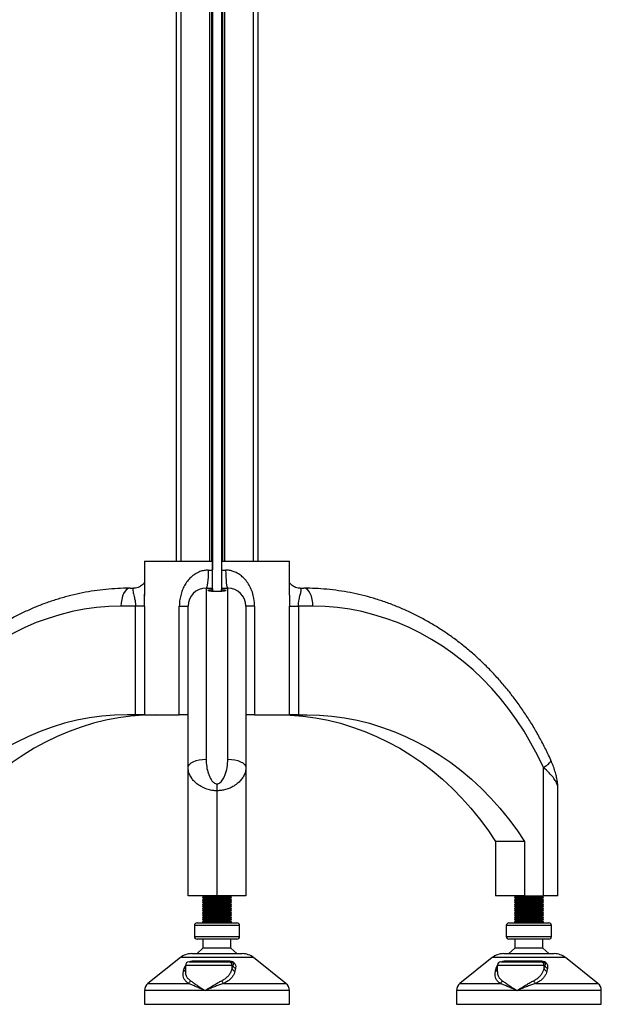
# Model space of a CAD drawing. Header units: millimetres. Extents: x 0 to 420, y 0 to 297.
# Tile 32 of 39: x 298 to 314, y 193 to 220. Entities that reach past the tile are written whole.
import ezdxf

# ---------------------------------------------------------------- set-up
doc = ezdxf.new("R2010")
doc.units = ezdxf.units.MM

msp = doc.modelspace()

# ---------------------------------------------------------------- linework, layer by layer
at = {"color": 7, "linetype": 'Continuous', "lineweight": 25}
for p, q in [((302.65968, 229.79329), (302.65968, 205.19479)), ((304.90968, 229.79329), (304.90968, 205.19479)), ((302.78468, 229.60789), (302.78468, 205.19479)), ((303.57718, 229.59329), (303.57718, 205.19479)), ((303.99218, 229.59329), (303.99218, 205.19479)), ((304.78468, 229.60789), (304.78468, 205.19479)), ((303.63138, 229.31829), (303.63138, 205.19479)), ((303.66008, 229.31829), (303.66008, 204.95353)), ((303.90927, 229.31829), (303.90927, 204.95353)), ((303.93798, 229.31829), (303.93798, 205.19479)), ((301.78468, 205.19479), (301.78468, 204.2447)), ((301.78468, 205.19479), (303.65968, 205.19479)), ((303.65968, 204.94479), (303.65968, 205.19479)), ((303.90968, 205.19479), (305.78468, 205.19479)), ((303.90968, 205.19479), (303.90968, 204.94479)), ((305.78468, 204.25521), (305.78468, 205.19479)), ((303.54468, 204.94479), (303.65968, 204.94479)), ((303.90968, 204.94479), (304.02468, 204.94479)), ((301.38301, 204.44479), (301.48526, 204.44479)), ((303.48468, 204.44479), (303.48468, 199.7183)), ((303.48468, 204.44479), (303.65968, 204.44479)), ((303.65968, 204.40636), (303.65968, 204.44479)), ((303.65968, 204.35535), (303.65968, 204.40636)), ((303.66008, 204.43605), (303.66008, 204.35531)), ((303.90927, 204.43605), (303.90927, 204.35518)), ((303.90968, 204.44479), (303.90968, 204.40636)), ((303.90968, 204.44479), (304.08468, 204.44479)), ((303.90968, 204.35521), (303.90968, 204.40636)), ((304.08468, 199.7183), (304.08468, 204.44479)), ((306.0841, 204.44479), (306.18634, 204.44479)), ((301.78483, 204.2447), (301.78483, 204.2777)), ((301.53535, 203.94479), (301.13301, 203.94479)), ((301.78522, 203.94479), (301.53535, 203.94479)), ((301.53535, 200.94479), (301.53535, 203.94479)), ((301.78522, 203.94479), (301.78522, 200.94479)), ((302.74468, 203.94479), (302.98468, 203.94479)), ((302.74468, 200.94479), (302.74468, 203.94479)), ((302.98468, 199.48721), (302.98468, 203.94479)), ((304.58468, 203.94479), (304.58468, 199.48721)), ((304.82468, 203.94479), (304.58468, 203.94479)), ((304.82468, 203.94479), (304.82468, 200.94479)), ((305.78414, 200.94479), (305.78414, 203.94479)), ((305.78414, 203.94479), (306.034, 203.94479)), ((306.034, 203.94479), (306.034, 200.94479)), ((306.43634, 203.94479), (306.034, 203.94479)), ((301.53535, 200.94479), (301.30622, 200.94479)), ((301.78522, 200.94479), (301.53535, 200.94479)), ((301.78522, 200.94479), (302.74468, 200.94479)), ((302.98468, 200.94479), (302.74468, 200.94479)), ((304.82468, 200.94479), (304.58468, 200.94479)), ((304.82468, 200.94479), (305.78414, 200.94479)), ((306.034, 200.94479), (305.78414, 200.94479)), ((306.034, 200.94479), (306.26314, 200.94479)), ((302.98468, 195.94479), (302.98468, 199.48721)), ((304.58468, 199.48721), (304.58468, 195.94479)), ((312.80163, 195.94479), (312.80163, 199.48721)), ((303.78468, 199.03868), (303.78468, 198.84625)), ((313.20163, 195.94479), (313.20163, 198.94125)), ((303.78468, 198.84625), (303.78468, 195.94479)), ((312.28202, 197.44479), (311.48202, 197.44479)), ((311.48202, 197.44479), (311.48202, 195.94479)), ((312.28202, 197.44479), (312.28202, 195.94479)), ((303.78468, 195.94479), (302.98468, 195.94479)), ((303.38468, 195.94479), (303.45337, 195.91979)), ((304.58468, 195.94479), (303.78468, 195.94479)), ((304.11599, 195.91979), (304.18468, 195.94479)), ((312.28202, 195.94479), (311.48202, 195.94479)), ((312.00163, 195.94479), (312.07032, 195.91979)), ((312.28202, 195.94479), (312.80163, 195.94479)), ((312.73294, 195.91979), (312.80163, 195.94479)), ((313.20163, 195.94479), (312.80163, 195.94479)), ((303.45337, 195.91979), (303.38468, 195.89479)), ((303.38468, 195.89479), (303.38468, 195.88479)), ((303.38468, 195.89479), (304.18468, 195.89479)), ((303.38468, 195.88479), (303.45337, 195.85979)), ((303.38468, 195.88479), (304.18468, 195.88479)), ((303.45337, 195.85979), (303.38468, 195.83479)), ((303.38468, 195.83479), (303.38468, 195.82479)), ((303.38468, 195.83479), (304.18468, 195.83479)), ((303.38468, 195.82479), (303.45337, 195.79979)), ((303.38468, 195.82479), (304.18468, 195.82479)), ((303.45337, 195.79979), (303.38468, 195.77479)), ((303.38468, 195.77479), (303.38468, 195.76479)), ((303.38468, 195.77479), (304.18468, 195.77479)), ((303.38468, 195.76479), (303.45337, 195.73979)), ((303.38468, 195.76479), (304.18468, 195.76479)), ((303.45337, 195.73979), (303.38468, 195.71479)), ((303.38468, 195.71479), (303.38468, 195.70479)), ((303.38468, 195.71479), (304.18468, 195.71479)), ((303.38468, 195.70479), (303.45337, 195.67979)), ((303.38468, 195.70479), (304.18468, 195.70479)), ((303.45337, 195.67979), (303.38468, 195.65479)), ((303.38468, 195.65479), (303.38468, 195.64479)), ((303.38468, 195.65479), (304.18468, 195.65479)), ((303.45337, 195.91979), (304.11599, 195.91979)), ((303.45337, 195.85979), (304.11599, 195.85979)), ((303.45337, 195.79979), (304.11599, 195.79979)), ((303.45337, 195.73979), (304.11599, 195.73979)), ((303.45337, 195.67979), (304.11599, 195.67979)), ((304.18468, 195.89479), (304.11599, 195.91979)), ((304.11599, 195.85979), (304.18468, 195.88479)), ((304.18468, 195.83479), (304.11599, 195.85979)), ((304.11599, 195.79979), (304.18468, 195.82479)), ((304.18468, 195.77479), (304.11599, 195.79979)), ((304.11599, 195.73979), (304.18468, 195.76479)), ((304.18468, 195.71479), (304.11599, 195.73979)), ((304.11599, 195.67979), (304.18468, 195.70479)), ((304.18468, 195.65479), (304.11599, 195.67979)), ((304.18468, 195.88479), (304.18468, 195.89479)), ((304.18468, 195.82479), (304.18468, 195.83479)), ((304.18468, 195.76479), (304.18468, 195.77479)), ((304.18468, 195.70479), (304.18468, 195.71479)), ((304.18468, 195.64479), (304.18468, 195.65479)), ((312.07032, 195.91979), (312.00163, 195.89479)), ((312.00163, 195.89479), (312.00163, 195.88479)), ((312.00163, 195.89479), (312.80163, 195.89479)), ((312.00163, 195.88479), (312.07032, 195.85979)), ((312.00163, 195.88479), (312.80163, 195.88479)), ((312.07032, 195.85979), (312.00163, 195.83479)), ((312.00163, 195.83479), (312.00163, 195.82479)), ((312.00163, 195.83479), (312.80163, 195.83479)), ((312.00163, 195.82479), (312.07032, 195.79979)), ((312.00163, 195.82479), (312.80163, 195.82479)), ((312.07032, 195.79979), (312.00163, 195.77479)), ((312.00163, 195.77479), (312.00163, 195.76479)), ((312.00163, 195.77479), (312.80163, 195.77479)), ((312.00163, 195.76479), (312.07032, 195.73979)), ((312.00163, 195.76479), (312.80163, 195.76479)), ((312.07032, 195.73979), (312.00163, 195.71479)), ((312.00163, 195.71479), (312.00163, 195.70479)), ((312.00163, 195.71479), (312.80163, 195.71479)), ((312.00163, 195.70479), (312.07032, 195.67979)), ((312.00163, 195.70479), (312.80163, 195.70479)), ((312.07032, 195.67979), (312.00163, 195.65479)), ((312.00163, 195.65479), (312.00163, 195.64479)), ((312.00163, 195.65479), (312.80163, 195.65479)), ((312.07032, 195.91979), (312.73294, 195.91979)), ((312.07032, 195.85979), (312.73294, 195.85979)), ((312.07032, 195.79979), (312.73294, 195.79979)), ((312.07032, 195.73979), (312.73294, 195.73979)), ((312.07032, 195.67979), (312.73294, 195.67979)), ((312.80163, 195.89479), (312.73294, 195.91979)), ((312.73294, 195.85979), (312.80163, 195.88479)), ((312.80163, 195.83479), (312.73294, 195.85979)), ((312.73294, 195.79979), (312.80163, 195.82479)), ((312.80163, 195.77479), (312.73294, 195.79979)), ((312.73294, 195.73979), (312.80163, 195.76479)), ((312.80163, 195.71479), (312.73294, 195.73979)), ((312.73294, 195.67979), (312.80163, 195.70479)), ((312.80163, 195.65479), (312.73294, 195.67979)), ((312.80163, 195.88479), (312.80163, 195.89479)), ((312.80163, 195.82479), (312.80163, 195.83479)), ((312.80163, 195.76479), (312.80163, 195.77479)), ((312.80163, 195.70479), (312.80163, 195.71479)), ((312.80163, 195.64479), (312.80163, 195.65479)), ((303.38468, 195.64479), (303.45337, 195.61979)), ((303.38468, 195.64479), (304.18468, 195.64479)), ((303.45337, 195.61979), (303.38468, 195.59479)), ((303.38468, 195.59479), (303.38468, 195.58479)), ((303.38468, 195.59479), (304.18468, 195.59479)), ((303.38468, 195.58479), (303.45337, 195.55979)), ((303.38468, 195.58479), (304.18468, 195.58479)), ((303.45337, 195.55979), (303.38468, 195.53479)), ((303.38468, 195.53479), (303.38468, 195.52479)), ((303.38468, 195.53479), (304.18468, 195.53479)), ((303.38468, 195.52479), (303.45337, 195.49979)), ((303.38468, 195.52479), (304.18468, 195.52479)), ((303.45337, 195.49979), (303.38468, 195.47479)), ((303.38468, 195.47479), (303.38468, 195.46479)), ((303.38468, 195.47479), (304.18468, 195.47479)), ((303.38468, 195.46479), (303.45337, 195.43979)), ((303.38468, 195.46479), (304.18468, 195.46479)), ((303.45337, 195.43979), (303.38468, 195.41479)), ((303.38468, 195.41479), (303.38468, 195.40479)), ((303.38468, 195.41479), (304.18468, 195.41479)), ((303.38468, 195.40479), (303.45337, 195.37979)), ((303.38468, 195.40479), (304.18468, 195.40479)), ((303.45337, 195.61979), (304.11599, 195.61979)), ((303.45337, 195.55979), (304.11599, 195.55979)), ((303.45337, 195.49979), (304.11599, 195.49979)), ((303.45337, 195.43979), (304.11599, 195.43979)), ((304.11599, 195.61979), (304.18468, 195.64479)), ((304.18468, 195.59479), (304.11599, 195.61979)), ((304.11599, 195.55979), (304.18468, 195.58479)), ((304.18468, 195.53479), (304.11599, 195.55979)), ((304.11599, 195.49979), (304.18468, 195.52479)), ((304.18468, 195.47479), (304.11599, 195.49979)), ((304.11599, 195.43979), (304.18468, 195.46479)), ((304.18468, 195.41479), (304.11599, 195.43979)), ((304.11599, 195.37979), (304.18468, 195.40479)), ((304.18468, 195.58479), (304.18468, 195.59479)), ((304.18468, 195.52479), (304.18468, 195.53479)), ((304.18468, 195.46479), (304.18468, 195.47479)), ((304.18468, 195.40479), (304.18468, 195.41479)), ((312.00163, 195.64479), (312.07032, 195.61979)), ((312.00163, 195.64479), (312.80163, 195.64479)), ((312.07032, 195.61979), (312.00163, 195.59479)), ((312.00163, 195.59479), (312.00163, 195.58479)), ((312.00163, 195.59479), (312.80163, 195.59479)), ((312.00163, 195.58479), (312.07032, 195.55979)), ((312.00163, 195.58479), (312.80163, 195.58479)), ((312.07032, 195.55979), (312.00163, 195.53479)), ((312.00163, 195.53479), (312.00163, 195.52479)), ((312.00163, 195.53479), (312.80163, 195.53479)), ((312.00163, 195.52479), (312.07032, 195.49979)), ((312.00163, 195.52479), (312.80163, 195.52479)), ((312.07032, 195.49979), (312.00163, 195.47479)), ((312.00163, 195.47479), (312.00163, 195.46479)), ((312.00163, 195.47479), (312.80163, 195.47479)), ((312.00163, 195.46479), (312.07032, 195.43979)), ((312.00163, 195.46479), (312.80163, 195.46479)), ((312.07032, 195.43979), (312.00163, 195.41479)), ((312.00163, 195.41479), (312.00163, 195.40479)), ((312.00163, 195.41479), (312.80163, 195.41479)), ((312.00163, 195.40479), (312.07032, 195.37979)), ((312.00163, 195.40479), (312.80163, 195.40479)), ((312.07032, 195.61979), (312.73294, 195.61979)), ((312.07032, 195.55979), (312.73294, 195.55979)), ((312.07032, 195.49979), (312.73294, 195.49979)), ((312.07032, 195.43979), (312.73294, 195.43979)), ((312.73294, 195.61979), (312.80163, 195.64479)), ((312.80163, 195.59479), (312.73294, 195.61979)), ((312.73294, 195.55979), (312.80163, 195.58479)), ((312.80163, 195.53479), (312.73294, 195.55979)), ((312.73294, 195.49979), (312.80163, 195.52479)), ((312.80163, 195.47479), (312.73294, 195.49979)), ((312.73294, 195.43979), (312.80163, 195.46479)), ((312.80163, 195.41479), (312.73294, 195.43979)), ((312.73294, 195.37979), (312.80163, 195.40479)), ((312.80163, 195.58479), (312.80163, 195.59479)), ((312.80163, 195.52479), (312.80163, 195.53479)), ((312.80163, 195.46479), (312.80163, 195.47479)), ((312.80163, 195.40479), (312.80163, 195.41479)), ((303.15968, 195.11979), (303.15968, 194.81979)), ((304.40968, 195.11979), (303.15968, 195.11979)), ((303.23468, 195.19479), (304.33468, 195.19479)), ((303.45337, 195.37979), (303.38468, 195.35479)), ((303.38468, 195.35479), (303.38468, 195.34479)), ((303.38468, 195.35479), (304.18468, 195.35479)), ((303.38468, 195.34479), (303.45337, 195.31979)), ((303.38468, 195.34479), (304.18468, 195.34479)), ((303.45337, 195.31979), (303.38468, 195.29479)), ((303.38468, 195.29479), (303.38468, 195.28479)), ((303.38468, 195.29479), (304.18468, 195.29479)), ((303.38468, 195.28479), (303.45337, 195.25979)), ((303.38468, 195.28479), (304.18468, 195.28479)), ((303.45337, 195.25979), (303.38468, 195.23479)), ((303.38468, 195.23479), (303.38468, 195.19479)), ((303.38468, 195.23479), (304.18468, 195.23479)), ((303.45337, 195.37979), (304.11599, 195.37979)), ((303.45337, 195.31979), (304.11599, 195.31979)), ((303.45337, 195.25979), (304.11599, 195.25979)), ((304.18468, 195.35479), (304.11599, 195.37979)), ((304.11599, 195.31979), (304.18468, 195.34479)), ((304.18468, 195.29479), (304.11599, 195.31979)), ((304.11599, 195.25979), (304.18468, 195.28479)), ((304.18468, 195.23479), (304.11599, 195.25979)), ((304.18468, 195.34479), (304.18468, 195.35479)), ((304.18468, 195.28479), (304.18468, 195.29479)), ((304.18468, 195.19479), (304.18468, 195.23479)), ((304.40968, 194.81979), (304.40968, 195.11979)), ((311.77663, 195.11979), (311.77663, 194.81979)), ((313.02663, 195.11979), (311.77663, 195.11979)), ((311.85163, 195.19479), (312.95163, 195.19479)), ((312.07032, 195.37979), (312.00163, 195.35479)), ((312.00163, 195.35479), (312.00163, 195.34479)), ((312.00163, 195.35479), (312.80163, 195.35479)), ((312.00163, 195.34479), (312.07032, 195.31979)), ((312.00163, 195.34479), (312.80163, 195.34479)), ((312.07032, 195.31979), (312.00163, 195.29479)), ((312.00163, 195.29479), (312.00163, 195.28479)), ((312.00163, 195.29479), (312.80163, 195.29479)), ((312.00163, 195.28479), (312.07032, 195.25979)), ((312.00163, 195.28479), (312.80163, 195.28479)), ((312.07032, 195.25979), (312.00163, 195.23479)), ((312.00163, 195.23479), (312.00163, 195.19479)), ((312.00163, 195.23479), (312.80163, 195.23479)), ((312.07032, 195.37979), (312.73294, 195.37979)), ((312.07032, 195.31979), (312.73294, 195.31979)), ((312.07032, 195.25979), (312.73294, 195.25979)), ((312.80163, 195.35479), (312.73294, 195.37979)), ((312.73294, 195.31979), (312.80163, 195.34479)), ((312.80163, 195.29479), (312.73294, 195.31979)), ((312.73294, 195.25979), (312.80163, 195.28479)), ((312.80163, 195.23479), (312.73294, 195.25979)), ((312.80163, 195.34479), (312.80163, 195.35479)), ((312.80163, 195.28479), (312.80163, 195.29479)), ((312.80163, 195.19479), (312.80163, 195.23479)), ((313.02663, 194.81979), (313.02663, 195.11979)), ((303.15968, 194.81979), (304.40114, 194.81979)), ((304.33468, 194.74479), (303.23468, 194.74479)), ((303.39718, 194.74479), (303.39718, 194.49479)), ((304.17218, 194.49479), (304.17218, 194.74479)), ((304.40114, 194.81979), (304.40968, 194.81979)), ((311.77663, 194.81979), (313.0181, 194.81979)), ((312.95163, 194.74479), (311.85163, 194.74479)), ((312.01413, 194.74479), (312.01413, 194.49479)), ((312.78913, 194.49479), (312.78913, 194.74479)), ((313.0181, 194.81979), (313.02663, 194.81979)), ((303.08507, 194.34479), (304.48429, 194.34479)), ((303.39718, 194.49479), (303.23468, 194.34479)), ((304.17218, 194.49479), (303.39718, 194.49479)), ((304.33468, 194.34479), (304.17218, 194.49479)), ((311.70202, 194.34479), (313.10124, 194.34479)), ((312.01413, 194.49479), (311.85163, 194.34479)), ((312.78913, 194.49479), (312.01413, 194.49479)), ((312.95163, 194.34479), (312.78913, 194.49479)), ((302.77272, 194.23523), (301.8785, 193.51985)), ((304.79664, 194.23523), (302.77272, 194.23523)), ((302.91232, 194.01979), (302.91232, 193.85467)), ((304.20344, 194.01979), (302.91232, 194.01979)), ((303.01232, 194.11979), (304.10481, 194.11979)), ((303.1057, 194.14171), (304.13379, 194.14171)), ((304.10481, 194.11979), (304.1531, 194.11979)), ((304.20344, 193.93738), (304.20344, 194.01979)), ((304.20344, 193.93738), (304.22307, 194.01979)), ((304.22307, 194.01979), (304.20344, 194.01979)), ((305.69085, 193.51985), (304.79664, 194.23523)), ((311.38967, 194.23523), (310.49546, 193.51985)), ((313.41359, 194.23523), (311.38967, 194.23523)), ((311.52927, 194.01979), (311.52927, 193.85467)), ((312.82039, 194.01979), (311.52927, 194.01979)), ((311.62927, 194.11979), (312.72176, 194.11979)), ((311.72265, 194.14171), (312.75074, 194.14171)), ((312.72176, 194.11979), (312.77006, 194.11979)), ((312.82039, 193.93738), (312.82039, 194.01979)), ((312.82039, 193.93738), (312.84002, 194.01979)), ((312.84002, 194.01979), (312.82039, 194.01979)), ((314.30781, 193.51985), (313.41359, 194.23523)), ((302.86148, 193.85929), (302.88304, 193.94171)), ((302.88304, 193.94171), (302.91232, 194.00591)), ((304.29843, 193.94171), (304.28115, 193.85929)), ((311.47843, 193.85929), (311.49999, 193.94171)), ((311.49999, 193.94171), (311.52927, 194.00591)), ((312.91538, 193.94171), (312.8981, 193.85929)), ((301.8785, 193.51985), (302.99648, 193.51985)), ((303.96618, 193.51985), (305.69085, 193.51985)), ((310.49546, 193.51985), (311.61343, 193.51985)), ((312.58313, 193.51985), (314.30781, 193.51985)), ((301.78468, 193.32464), (301.78468, 192.94479)), ((303.45525, 193.32464), (301.78468, 193.32464)), ((305.78468, 193.32464), (303.45525, 193.32464)), ((305.78468, 192.94479), (305.78468, 193.32464)), ((310.40163, 193.32464), (310.40163, 192.94479)), ((312.07221, 193.32464), (310.40163, 193.32464)), ((314.40163, 193.32464), (312.07221, 193.32464)), ((314.40163, 192.94479), (314.40163, 193.32464)), ((301.78468, 192.94479), (305.78468, 192.94479)), ((310.40163, 192.94479), (314.40163, 192.94479))]:
    msp.add_line(p, q, dxfattribs=at)
at = {"color": 7, "linetype": 'Continuous', "lineweight": 25, "flags": 128}
for points in [[(303.54468, 204.94479), (303.54353, 204.84725), (303.54011, 204.75345), (303.53457, 204.66701), (303.52711, 204.59124), (303.51801, 204.52906), (303.50764, 204.48285), (303.49638, 204.4544), (303.48468, 204.44479)], [(304.02468, 204.94479), (304.02583, 204.84725), (304.02925, 204.75345), (304.03479, 204.66701), (304.04225, 204.59124), (304.05134, 204.52906), (304.06172, 204.48285), (304.07297, 204.4544), (304.08468, 204.44479)], [(301.38301, 204.44479), (301.33424, 204.43518), (301.28734, 204.40673), (301.24412, 204.36053), (301.20624, 204.29835), (301.17515, 204.22258), (301.15204, 204.13613), (301.13782, 204.04234), (301.13301, 203.94479)], [(306.43634, 203.94479), (306.43154, 204.04234), (306.41731, 204.13613), (306.39421, 204.22258), (306.36312, 204.29835), (306.32524, 204.36053), (306.28202, 204.40673), (306.23512, 204.43518), (306.18634, 204.44479)], [(301.13301, 203.94479), (300.79286, 203.93548), (300.45348, 203.90757), (300.11562, 203.86111), (299.78005, 203.79623), (299.44751, 203.71305), (299.11877, 203.61177), (298.79455, 203.49261), (298.47558, 203.35585), (298.16259, 203.20179), (297.85627, 203.03077), (297.55731, 202.84319), (297.26639, 202.63946), (296.98415, 202.42003), (296.71124, 202.18541), (296.44826, 201.93612), (296.1958, 201.67272), (295.95445, 201.39581), (295.72472, 201.10599), (295.50715, 200.80393), (295.30222, 200.49031), (295.11039, 200.16582), (294.93209, 199.83121), (294.76773, 199.48721)], [(312.80163, 199.48721), (312.63727, 199.83121), (312.45897, 200.16582), (312.26714, 200.49031), (312.06221, 200.80393), (311.84464, 201.10599), (311.61491, 201.39581), (311.37355, 201.67272), (311.1211, 201.93612), (310.85812, 202.18541), (310.58521, 202.42003), (310.30297, 202.63946), (310.01205, 202.84319), (309.71309, 203.03077), (309.40677, 203.20179), (309.09378, 203.35585), (308.77481, 203.49261), (308.45059, 203.61177), (308.12184, 203.71305), (307.78931, 203.79623), (307.45374, 203.86111), (307.11588, 203.90757), (306.77649, 203.93548), (306.43634, 203.94479)], [(301.30622, 200.94479), (300.95685, 200.93538), (300.60825, 200.90717), (300.26116, 200.86021), (299.91635, 200.79461), (299.57457, 200.71052), (299.23655, 200.60812), (298.90303, 200.48762), (298.57475, 200.3493), (298.25241, 200.19344), (297.93671, 200.0204), (297.62834, 199.83055), (297.32798, 199.6243), (297.03628, 199.40209), (296.75386, 199.16443), (296.48136, 198.91181), (296.21935, 198.64479), (295.96841, 198.36396), (295.72909, 198.06991), (295.5019, 197.7633), (295.28734, 197.44479)], [(302.10622, 200.94479), (301.75685, 200.93538), (301.40825, 200.90717), (301.06116, 200.86021), (300.71635, 200.79461), (300.37457, 200.71052), (300.03655, 200.60812), (299.70303, 200.48762), (299.37475, 200.3493), (299.05241, 200.19344), (298.73671, 200.0204), (298.42834, 199.83055), (298.12798, 199.6243), (297.83628, 199.40209), (297.55386, 199.16443), (297.28136, 198.91181), (297.01935, 198.64479), (296.76841, 198.36396), (296.52909, 198.06991), (296.3019, 197.7633), (296.08734, 197.44479)], [(305.46314, 200.94479), (305.8125, 200.93538), (306.16111, 200.90717), (306.50819, 200.86021), (306.853, 200.79461), (307.19479, 200.71052), (307.53281, 200.60812), (307.86632, 200.48762), (308.19461, 200.3493), (308.51695, 200.19344), (308.83265, 200.0204), (309.14101, 199.83055), (309.44138, 199.6243), (309.73308, 199.40209), (310.01549, 199.16443), (310.288, 198.91181), (310.55001, 198.64479), (310.80095, 198.36396), (311.04027, 198.06991), (311.26746, 197.7633), (311.48202, 197.44479)], [(306.26314, 200.94479), (306.6125, 200.93538), (306.96111, 200.90717), (307.30819, 200.86021), (307.653, 200.79461), (307.99479, 200.71052), (308.33281, 200.60812), (308.66632, 200.48762), (308.99461, 200.3493), (309.31695, 200.19344), (309.63265, 200.0204), (309.94101, 199.83055), (310.24138, 199.6243), (310.53308, 199.40209), (310.81549, 199.16443), (311.088, 198.91181), (311.35001, 198.64479), (311.60095, 198.36396), (311.84027, 198.06991), (312.06746, 197.7633), (312.28202, 197.44479)], [(302.98468, 199.48721), (302.99429, 199.53229), (303.02274, 199.57565), (303.06894, 199.6156), (303.13113, 199.65062), (303.20689, 199.67936), (303.29334, 199.70071), (303.38713, 199.71386), (303.48468, 199.7183)], [(304.08468, 199.7183), (304.18222, 199.71386), (304.27602, 199.70071), (304.36246, 199.67936), (304.43823, 199.65062), (304.50041, 199.6156), (304.54662, 199.57565), (304.57507, 199.53229), (304.58468, 199.48721)], [(312.80163, 199.48721), (312.87174, 199.53229), (312.92955, 199.57565), (312.97283, 199.6156), (312.99993, 199.65062), (313.0098, 199.67936), (313.00735, 199.69294)]]:
    msp.add_lwpolyline(points, dxfattribs=at)
at = {"color": 7, "linetype": 'Continuous', "lineweight": 25}
for centre, radius, start, end in [((303.48468, 203.94479), 0.5, 90, 180), ((304.08468, 203.94479), 0.5, 0, 90), ((303.23468, 195.11979), 0.075, 90, 180), ((304.33468, 195.11979), 0.075, 0, 90), ((311.85163, 195.11979), 0.075, 90, 180), ((312.95163, 195.11979), 0.075, 0, 90), ((303.23468, 194.81979), 0.075, 180, 270), ((304.33468, 194.81979), 0.075, 270, 0), ((311.85163, 194.81979), 0.075, 180, 270), ((312.95163, 194.81979), 0.075, 270, 0), ((303.08507, 193.84479), 0.5, 90, 128.659808), ((304.48429, 193.84479), 0.5, 51.340192, 90), ((311.70202, 193.84479), 0.5, 90, 128.659808), ((313.10124, 193.84479), 0.5, 51.340192, 90), ((303.01232, 194.01979), 0.1, 90, 180), ((303.06514, 194.16809), 0.04839, 273.540628, 326.961215), ((304.10412, 194.02047), 0.09932, 359.608744, 89.603326), ((304.16134, 194.14653), 0.02797, 189.92143, 252.878742), ((304.31987, 194.0378), 0.09846, 190.539946, 257.422841), ((311.62927, 194.01979), 0.1, 90, 180), ((311.68209, 194.16809), 0.04839, 273.540628, 326.961215), ((312.72107, 194.02047), 0.09932, 359.608744, 89.603326), ((312.77829, 194.14653), 0.02797, 189.92143, 252.878742), ((312.93682, 194.0378), 0.09846, 190.539946, 257.422841), ((302.84226, 193.93976), 0.08273, 283.431665, 327.862419), ((302.85773, 194.02944), 0.09132, 286.0946, 306.715472), ((304.30042, 193.95618), 0.09879, 190.972481, 258.746833), ((311.45921, 193.93976), 0.08273, 283.431665, 327.862419), ((311.47468, 194.02944), 0.09132, 286.0946, 306.715472), ((312.91738, 193.95618), 0.09879, 190.972481, 258.746833), ((302.03468, 193.32464), 0.25, 128.659808, 180), ((302.92232, 193.62731), 0.13056, 304.610289, 346.999276), ((304.08161, 193.64606), 0.17103, 196.340147, 227.553122), ((305.53468, 193.32464), 0.25, 0, 51.340192), ((310.65163, 193.32464), 0.25, 128.659808, 180), ((311.53927, 193.62731), 0.13056, 304.610289, 346.999276), ((312.69856, 193.64606), 0.17103, 196.340147, 227.553122), ((314.15163, 193.32464), 0.25, 0, 51.340192)]:
    msp.add_arc(centre, radius, start, end, dxfattribs=at)
for points, knots in [([(303.54468, 204.94479), (303.50536, 204.94261), (303.4267, 204.93824), (303.30266, 204.90241), (303.17845, 204.83957), (303.06186, 204.74804), (302.96416, 204.63888), (302.88516, 204.51775), (302.82367, 204.3866), (302.77892, 204.24641), (302.75018, 204.0982), (302.74651, 203.99593), (302.74468, 203.94479)], [0, 0, 0, 0, 0.08216493, 0.16438817, 0.27105063, 0.37788995, 0.48153546, 0.58524141, 0.68671346, 0.78819095, 0.89409856, 1, 1, 1, 1]), ([(303.65968, 204.44479), (303.65968, 204.44507), (303.65968, 204.44663), (303.65968, 204.47774), (303.65968, 204.55985), (303.65968, 204.67152), (303.65968, 204.79753), (303.65968, 204.89919), (303.65968, 204.94479)], [0, 0, 0, 0, 0.04654967, 0.26146719, 0.47645641, 0.61150819, 0.8257129, 1, 1, 1, 1]), ([(303.90968, 204.94479), (303.90968, 204.93401), (303.90968, 204.86738), (303.90968, 204.76638), (303.90968, 204.63729), (303.90968, 204.53138), (303.90968, 204.45745), (303.90968, 204.44877), (303.90968, 204.44479)], [0, 0, 0, 0, 0.04133809, 0.25538553, 0.38880874, 0.60355696, 0.81829622, 1, 1, 1, 1]), ([(304.82468, 203.94479), (304.82108, 204.01744), (304.81454, 204.14924), (304.76622, 204.3328), (304.70112, 204.48836), (304.61573, 204.62568), (304.5176, 204.73832), (304.40647, 204.8283), (304.29474, 204.89019), (304.18251, 204.92793), (304.09426, 204.94316), (304.04121, 204.9444), (304.02468, 204.94479)], [0, 0, 0, 0, 0.15030622, 0.27266145, 0.39501504, 0.50624443, 0.61739973, 0.71514522, 0.81277108, 0.88914054, 0.96546031, 1, 1, 1, 1]), ([(301.38301, 204.44479), (301.32364, 204.44432), (301.1557, 204.44298), (300.8794, 204.42839), (300.55488, 204.39627), (300.23186, 204.34823), (299.91092, 204.28463), (299.59262, 204.20551), (299.27754, 204.11103), (298.96623, 204.00135), (298.65924, 203.87666), (298.35712, 203.73716), (298.06041, 203.58312), (297.76965, 203.41478), (297.48536, 203.23245), (297.20806, 203.03646), (296.93825, 202.82713), (296.67641, 202.60486), (296.42304, 202.37003), (296.17858, 202.12307), (295.94349, 201.86441), (295.7182, 201.59453), (295.50311, 201.31391), (295.29862, 201.02307), (295.1051, 200.72252), (294.92288, 200.41283), (294.75538, 200.10001), (294.63737, 199.85841), (294.57587, 199.72337), (294.562, 199.69291)], [0, 0, 0, 0, 0.02112699, 0.05975361, 0.09838224, 0.13701426, 0.17565303, 0.21430174, 0.25296331, 0.29164035, 0.33033512, 0.36904945, 0.40778478, 0.44654213, 0.48532209, 0.52412488, 0.56295035, 0.60179806, 0.64066727, 0.67955703, 0.71846621, 0.75739356, 0.79633772, 0.83529733, 0.87427098, 0.91325731, 0.95225499, 0.989231, 1, 1, 1, 1]), ([(301.48526, 204.44479), (301.47817, 204.44342), (301.46372, 204.44061), (301.45282, 204.41205), (301.462, 204.34631), (301.49358, 204.2378), (301.51793, 204.1309), (301.53205, 204.03741), (301.53404, 203.98154), (301.53535, 203.94479)], [0, 0, 0, 0, 0.09991646, 0.20366506, 0.41699673, 0.64706945, 0.80694781, 0.87301078, 1, 1, 1, 1]), ([(301.78468, 204.6047), (301.77974, 204.59698), (301.76704, 204.57709), (301.73021, 204.53711), (301.67545, 204.49567), (301.60664, 204.46329), (301.53973, 204.44624), (301.50067, 204.44622), (301.48541, 204.44621)], [0, 0, 0, 0, 0.10732484, 0.27617004, 0.4660971, 0.67233871, 0.87194569, 1, 1, 1, 1]), ([(303.90968, 204.40636), (303.93264, 204.4048), (303.97856, 204.40167), (304.02176, 204.39397), (304.03936, 204.38457), (304.02794, 204.37411), (303.98885, 204.36394), (303.92638, 204.35558), (303.84798, 204.35045), (303.76295, 204.34941), (303.68082, 204.35256), (303.61027, 204.35933), (303.55884, 204.36862), (303.53248, 204.37906), (303.53465, 204.38923), (303.56556, 204.39789), (303.61191, 204.40343), (303.64764, 204.40562), (303.65968, 204.40636)], [0, 0, 0, 0, 0.064250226, 0.128491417, 0.192967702, 0.257811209, 0.322896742, 0.387891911, 0.452408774, 0.516293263, 0.579793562, 0.643413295, 0.70756796, 0.772324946, 0.8374064, 0.902421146, 0.967113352, 1, 1, 1, 1]), ([(306.08006, 204.446), (306.06422, 204.44628), (306.0239, 204.44702), (305.95664, 204.46539), (305.88813, 204.49925), (305.83513, 204.54102), (305.80048, 204.57962), (305.78918, 204.59759), (305.78468, 204.60474)], [0, 0, 0, 0, 0.13496981, 0.34344908, 0.54728607, 0.74110299, 0.8969977, 1, 1, 1, 1]), ([(306.034, 203.94479), (306.03582, 203.98884), (306.03797, 204.04122), (306.05284, 204.13888), (306.07679, 204.24083), (306.10324, 204.33306), (306.11375, 204.39199), (306.11401, 204.43337), (306.09532, 204.44051), (306.0841, 204.44479)], [0, 0, 0, 0, 0.15198182, 0.1807421, 0.37188924, 0.58768861, 0.70321644, 0.8218358, 1, 1, 1, 1]), ([(313.00736, 199.69291), (312.98016, 199.75217), (312.90236, 199.92166), (312.76447, 200.19558), (312.59018, 200.51162), (312.40412, 200.81882), (312.20684, 201.11671), (311.99865, 201.40474), (311.77994, 201.68237), (311.5511, 201.94909), (311.31255, 202.20443), (311.06473, 202.4479), (310.80809, 202.67908), (310.54311, 202.89753), (310.27027, 203.10287), (309.99007, 203.29472), (309.70304, 203.47274), (309.40969, 203.6366), (309.11057, 203.78602), (308.80623, 203.92075), (308.49722, 204.04053), (308.18411, 204.14518), (307.86747, 204.23451), (307.54785, 204.30837), (307.22585, 204.36663), (306.90204, 204.40924), (306.58271, 204.43551), (306.34393, 204.44419), (306.21371, 204.44469), (306.18634, 204.44479)], [0, 0, 0, 0, 0.02098663, 0.06002289, 0.09905775, 0.13808462, 0.17710218, 0.216109, 0.25510361, 0.29408447, 0.33305002, 0.3719987, 0.41092899, 0.44983946, 0.48872882, 0.52759595, 0.56643998, 0.60526031, 0.64405667, 0.68282918, 0.72157835, 0.76030512, 0.79901085, 0.83769736, 0.87636686, 0.91502194, 0.95366551, 0.99026357, 1, 1, 1, 1]), ([(301.78522, 203.94479), (301.78504, 204.01783), (301.78479, 204.12008), (301.78482, 204.21701), (301.78483, 204.2447)], [0, 0, 0, 0, 0.71435488, 1, 1, 1, 1]), ([(305.78466, 204.23929), (305.78456, 204.19285), (305.78434, 204.09622), (305.78421, 203.99655), (305.78414, 203.94479)], [0, 0, 0, 0, 0.48073068, 1, 1, 1, 1]), ([(305.78464, 204.25521), (305.78466, 204.25265), (305.78469, 204.24751), (305.78467, 204.24205), (305.78466, 204.23929)], [0, 0, 0, 0, 0.496693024, 1, 1, 1, 1]), ([(303.78468, 198.84625), (303.74661, 198.84769), (303.66485, 198.85078), (303.52518, 198.88046), (303.38339, 198.93617), (303.25417, 199.01668), (303.1477, 199.11039), (303.06329, 199.21878), (302.99875, 199.34738), (302.9897, 199.43732), (302.98468, 199.48721)], [0, 0, 0, 0, 0.079614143, 0.171020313, 0.303871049, 0.42142047, 0.543194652, 0.6810293, 0.823082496, 1, 1, 1, 1]), ([(303.48468, 199.7183), (303.48752, 199.65085), (303.4932, 199.516), (303.53433, 199.35043), (303.58273, 199.22511), (303.62919, 199.14149), (303.68217, 199.07931), (303.73714, 199.04412), (303.77016, 199.04034), (303.78468, 199.03868)], [0, 0, 0, 0, 0.26459111, 0.5288945, 0.65139049, 0.77356044, 0.88506117, 0.94946208, 1, 1, 1, 1]), ([(303.78468, 199.03868), (303.7985, 199.04001), (303.81473, 199.04157), (303.84501, 199.0531), (303.88104, 199.07539), (303.92361, 199.1205), (303.96741, 199.18807), (304.02402, 199.31094), (304.07444, 199.49347), (304.08126, 199.64331), (304.08468, 199.7183)], [0, 0, 0, 0, 0.04803079, 0.05640963, 0.11424562, 0.19744063, 0.2811665, 0.41275045, 0.70606187, 1, 1, 1, 1]), ([(304.58468, 199.48721), (304.58148, 199.44781), (304.575, 199.3679), (304.52677, 199.25572), (304.45831, 199.15408), (304.37069, 199.06178), (304.26516, 198.98255), (304.14587, 198.91942), (304.03056, 198.87813), (303.90825, 198.85137), (303.82695, 198.848), (303.78468, 198.84625)], [0, 0, 0, 0, 0.14005904, 0.28407457, 0.39619614, 0.51064339, 0.63861476, 0.7328555, 0.83009823, 0.91166555, 1, 1, 1, 1]), ([(313.20127, 198.94125), (313.20139, 198.94164), (313.20732, 198.96072), (313.18811, 199.01841), (313.14753, 199.10985), (313.07183, 199.21894), (312.96061, 199.34733), (312.85835, 199.4373), (312.80163, 199.48721)], [0, 0, 0, 0, 0.00350156, 0.17177184, 0.34608981, 0.54339809, 0.74674517, 1, 1, 1, 1]), ([(313.20084, 198.94145), (313.20101, 198.9528), (313.20163, 198.99492), (313.19396, 199.07501), (313.17586, 199.18795), (313.14433, 199.32099), (313.09852, 199.46802), (313.05163, 199.59463), (313.017, 199.66905), (313.006, 199.69267)], [0, 0, 0, 0, 0.04422455, 0.1641981, 0.31662281, 0.49280339, 0.69662483, 0.90370739, 1, 1, 1, 1]), ([(303.02196, 194.11888), (303.02359, 194.11988), (303.03592, 194.12751), (303.06171, 194.13622), (303.08801, 194.14131), (303.10184, 194.14162), (303.1057, 194.14171)], [0, 0, 0, 0, 0.06077528, 0.46101635, 0.84944556, 1, 1, 1, 1]), ([(304.13379, 194.14171), (304.14715, 194.14098), (304.17414, 194.13953), (304.214, 194.12593), (304.24878, 194.10394), (304.27925, 194.07106), (304.30384, 194.01715), (304.30448, 193.97254), (304.29897, 193.94444), (304.29843, 193.94171)], [0, 0, 0, 0, 0.10498573, 0.21201023, 0.31190738, 0.43457509, 0.62328767, 0.96332226, 1, 1, 1, 1]), ([(304.1531, 194.11979), (304.16034, 194.11952), (304.17105, 194.11911), (304.18665, 194.11523), (304.19804, 194.11085), (304.20653, 194.10597), (304.21736, 194.09767), (304.22882, 194.08279), (304.23595, 194.05404), (304.22834, 194.0338), (304.22307, 194.01979)], [0, 0, 0, 0, 0.09136525, 0.13518159, 0.17135967, 0.21962148, 0.24640588, 0.35507913, 0.55366458, 1, 1, 1, 1]), ([(311.63892, 194.11888), (311.64054, 194.11988), (311.65287, 194.12751), (311.67866, 194.13622), (311.70496, 194.14131), (311.71879, 194.14162), (311.72265, 194.14171)], [0, 0, 0, 0, 0.060775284, 0.461016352, 0.849445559, 1, 1, 1, 1]), ([(312.75074, 194.14171), (312.7641, 194.14098), (312.7911, 194.13953), (312.83095, 194.12593), (312.86573, 194.10394), (312.89621, 194.07106), (312.92079, 194.01715), (312.92144, 193.97254), (312.91592, 193.94444), (312.91538, 193.94171)], [0, 0, 0, 0, 0.10498573, 0.21201023, 0.31190738, 0.43457509, 0.62328767, 0.96332226, 1, 1, 1, 1]), ([(312.77006, 194.11979), (312.7773, 194.11952), (312.78801, 194.11911), (312.8036, 194.11523), (312.815, 194.11085), (312.82348, 194.10597), (312.83432, 194.09767), (312.84577, 194.08279), (312.8529, 194.05404), (312.84529, 194.0338), (312.84002, 194.01979)], [0, 0, 0, 0, 0.09136525, 0.135181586, 0.171359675, 0.219621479, 0.246405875, 0.355079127, 0.553664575, 1, 1, 1, 1]), ([(302.99648, 193.51985), (302.9696, 193.5396), (302.91476, 193.57988), (302.86815, 193.65353), (302.84649, 193.73523), (302.84894, 193.80491), (302.85876, 193.84751), (302.86148, 193.85929)], [0, 0, 0, 0, 0.22376691, 0.45639837, 0.6809943, 0.91177223, 1, 1, 1, 1]), ([(302.91463, 193.85467), (302.91391, 193.84746), (302.90957, 193.80412), (302.9299, 193.7388), (302.97424, 193.65899), (303.02415, 193.61853), (303.04954, 193.59794)], [0, 0, 0, 0, 0.07038831, 0.42266838, 0.70625647, 1, 1, 1, 1]), ([(303.91749, 193.59794), (303.94861, 193.61553), (304.01181, 193.65124), (304.08561, 193.71545), (304.14341, 193.78634), (304.18346, 193.86042), (304.19698, 193.9125), (304.20344, 193.93738)], [0, 0, 0, 0, 0.19890398, 0.40393814, 0.60552821, 0.81153111, 1, 1, 1, 1]), ([(304.28115, 193.85929), (304.27439, 193.8344), (304.26037, 193.78278), (304.21698, 193.70864), (304.15409, 193.63832), (304.07193, 193.57359), (304.00177, 193.53794), (303.96618, 193.51985)], [0, 0, 0, 0, 0.18733275, 0.38847399, 0.59401699, 0.79401178, 1, 1, 1, 1]), ([(311.61343, 193.51985), (311.58655, 193.5396), (311.53172, 193.57988), (311.48511, 193.65353), (311.46344, 193.73523), (311.46589, 193.80491), (311.47572, 193.84751), (311.47843, 193.85929)], [0, 0, 0, 0, 0.22376691, 0.45639837, 0.6809943, 0.91177223, 1, 1, 1, 1]), ([(311.53158, 193.85467), (311.53086, 193.84746), (311.52653, 193.80412), (311.54685, 193.7388), (311.59119, 193.65899), (311.6411, 193.61853), (311.66649, 193.59794)], [0, 0, 0, 0, 0.07038831, 0.42266838, 0.70625647, 1, 1, 1, 1]), ([(312.53444, 193.59794), (312.56556, 193.61553), (312.62876, 193.65124), (312.70256, 193.71545), (312.76037, 193.78634), (312.80041, 193.86042), (312.81393, 193.9125), (312.82039, 193.93738)], [0, 0, 0, 0, 0.19890398, 0.40393814, 0.60552821, 0.81153111, 1, 1, 1, 1]), ([(312.8981, 193.85929), (312.89134, 193.8344), (312.87733, 193.78278), (312.83394, 193.70864), (312.77104, 193.63832), (312.68888, 193.57359), (312.61873, 193.53794), (312.58313, 193.51985)], [0, 0, 0, 0, 0.18733275, 0.38847399, 0.59401699, 0.79401178, 1, 1, 1, 1]), ([(303.45525, 193.32464), (303.45482, 193.32482), (303.43844, 193.33164), (303.38333, 193.3547), (303.2917, 193.39364), (303.1841, 193.43988), (303.08383, 193.48327), (303.02559, 193.50766), (302.99648, 193.51985)], [0, 0, 0, 0, 0.00257002, 0.0961537, 0.32525092, 0.55431033, 0.77721318, 1, 1, 1, 1]), ([(303.04954, 193.59794), (303.07405, 193.58083), (303.12309, 193.54658), (303.21104, 193.48583), (303.30707, 193.42116), (303.3899, 193.3667), (303.43994, 193.33445), (303.45484, 193.3249), (303.45525, 193.32464)], [0, 0, 0, 0, 0.2219943, 0.44418898, 0.67378749, 0.90345001, 0.99731866, 1, 1, 1, 1]), ([(303.45525, 193.32464), (303.45567, 193.3249), (303.47057, 193.33445), (303.52084, 193.36647), (303.60803, 193.42091), (303.7149, 193.48534), (303.81988, 193.54631), (303.88468, 193.58058), (303.91749, 193.59794)], [0, 0, 0, 0, 0.002681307, 0.096548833, 0.323796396, 0.5558103, 0.775099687, 1, 1, 1, 1]), ([(303.96618, 193.51985), (303.93019, 193.50779), (303.85746, 193.48339), (303.74218, 193.44017), (303.62376, 193.39378), (303.52808, 193.35485), (303.47207, 193.33164), (303.45569, 193.32482), (303.45525, 193.32464)], [0, 0, 0, 0, 0.2205186, 0.44569041, 0.67274829, 0.90384734, 0.99743001, 1, 1, 1, 1]), ([(312.07221, 193.32464), (312.07177, 193.32482), (312.0554, 193.33164), (312.00028, 193.3547), (311.90865, 193.39364), (311.80105, 193.43988), (311.70079, 193.48327), (311.64255, 193.50766), (311.61343, 193.51985)], [0, 0, 0, 0, 0.002570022, 0.096153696, 0.325250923, 0.554310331, 0.777213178, 1, 1, 1, 1]), ([(311.66649, 193.59794), (311.691, 193.58083), (311.74004, 193.54658), (311.82799, 193.48583), (311.92402, 193.42116), (312.00685, 193.3667), (312.05689, 193.33445), (312.07179, 193.3249), (312.07221, 193.32464)], [0, 0, 0, 0, 0.2219943, 0.44418898, 0.67378749, 0.90345001, 0.99731866, 1, 1, 1, 1]), ([(312.07221, 193.32464), (312.07262, 193.3249), (312.08752, 193.33445), (312.1378, 193.36647), (312.22498, 193.42091), (312.33186, 193.48534), (312.43683, 193.54631), (312.50163, 193.58058), (312.53444, 193.59794)], [0, 0, 0, 0, 0.00268131, 0.09654883, 0.3237964, 0.5558103, 0.77509969, 1, 1, 1, 1]), ([(312.58313, 193.51985), (312.54715, 193.50779), (312.47441, 193.48339), (312.35914, 193.44017), (312.24071, 193.39378), (312.14504, 193.35485), (312.08902, 193.33164), (312.07265, 193.32482), (312.07221, 193.32464)], [0, 0, 0, 0, 0.2205186, 0.44569041, 0.67274829, 0.90384734, 0.99743001, 1, 1, 1, 1])]:
    msp.add_open_spline(points, degree=3, knots=knots, dxfattribs=at)

doc.saveas('drawing.dxf')
